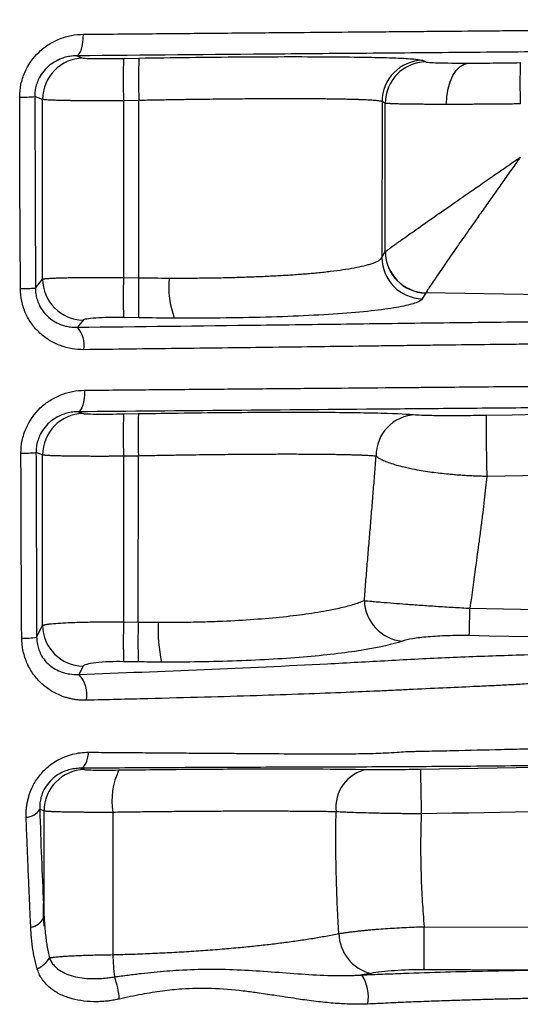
# Model space of a CAD drawing. Header units: millimetres. Extents: x 5 to 597, y 5 to 415.
# Tile 90 of 131: x 318.38 to 322.02, y 312.97 to 320.12. Entities that reach past the tile are written whole.
import ezdxf

# ---------------------------------------------------------------- set-up
doc = ezdxf.new("R2010")
doc.units = ezdxf.units.MM

msp = doc.modelspace()

# ---------------------------------------------------------------- linework, layer by layer
at = {"color": 7, "linetype": 'Continuous', "lineweight": 25}
for p, q in [((318.7993, 319.8612), (318.8452, 319.8448)), ((319.1393, 319.8426), (319.251, 319.8445)), ((321.3115, 319.8284), (321.3351, 319.817)), ((318.5512, 319.5444), (318.4938, 319.5649)), ((318.5512, 318.24), (318.5512, 319.5444)), ((319.251, 319.5368), (319.1393, 319.5349)), ((319.1393, 319.5349), (319.1393, 318.252)), ((319.2492, 318.2502), (319.251, 319.5368)), ((321.0171, 319.5285), (321.0156, 318.3964)), ((321.0407, 319.5172), (321.0171, 319.5285)), ((321.0407, 318.438), (321.0407, 319.5172)), ((321.0156, 318.3964), (321.0407, 318.438)), ((319.1393, 318.252), (319.2492, 318.2502)), ((318.4989, 318.1752), (318.5512, 318.24)), ((321.3351, 318.1392), (321.3099, 318.0976)), ((329.4919, 318.0098), (321.3359, 318.1402)), ((319.2492, 317.9592), (319.1393, 317.961)), ((318.8452, 317.9417), (318.8038, 317.8905)), ((318.8086, 317.2768), (318.8452, 317.2638)), ((319.1393, 317.2616), (319.2475, 317.2634)), ((318.5512, 316.9634), (318.5032, 316.9805)), ((318.5512, 315.7256), (318.5512, 316.9634)), ((319.2475, 316.9557), (319.1393, 316.9539)), ((319.1393, 316.9539), (319.1393, 315.7518)), ((319.2458, 315.7502), (319.2475, 316.9557)), ((319.1393, 315.7518), (319.2458, 315.7502)), ((318.5081, 315.6409), (318.5512, 315.7256)), ((319.2458, 315.4609), (319.1393, 315.4625)), ((318.8452, 315.429), (318.8155, 315.3705)), ((318.8282, 314.6888), (318.8558, 314.679)), ((318.5618, 314.3786), (318.5304, 314.3898)), ((318.5607, 313.5956), (318.5588, 313.5956))]:
    msp.add_line(p, q, dxfattribs=at)
at = {"color": 7, "linetype": 'Continuous', "lineweight": 25, "flags": 128}
for points in [[(318.7993, 319.8612), (318.8089, 319.865), (318.818, 319.8744), (318.8263, 319.889), (318.8336, 319.9084), (318.8395, 319.9318), (318.8439, 319.9585), (318.8466, 319.9874), (318.8475, 320.0175)], [(321.4846, 319.5083), (321.4877, 319.5657), (321.4968, 319.6209), (321.5116, 319.672), (321.5315, 319.7171), (321.5559, 319.7544), (321.5837, 319.7827), (321.6141, 319.8008), (321.6458, 319.8081)], [(318.3897, 318.1712), (318.3869, 318.9494), (318.3848, 319.5609)], [(318.4938, 319.5649), (318.4966, 318.7867), (318.4989, 318.1752)], [(318.8565, 317.4331), (318.8556, 317.403), (318.8529, 317.3741), (318.8486, 317.3475), (318.8427, 317.3241), (318.8354, 317.3047), (318.8271, 317.29), (318.8181, 317.2806), (318.8086, 317.2768)], [(318.8282, 314.6888), (318.8381, 314.6916), (318.8476, 314.6982), (318.8565, 314.7086), (318.8647, 314.7225), (318.8719, 314.7395), (318.878, 314.7592), (318.8827, 314.7811), (318.8861, 314.8048)], [(321.2968, 314.6822), (322.8278, 314.7089), (324.0304, 314.7298)], [(318.5618, 313.6146), (318.5618, 314.0424), (318.5618, 314.3786)], [(319.0605, 314.3684), (319.0609, 313.7899), (319.0613, 313.3354)], [(321.3222, 313.2256), (321.3223, 313.2388), (321.3223, 313.2616), (321.3224, 313.2932), (321.3225, 313.3327), (321.3226, 313.3785), (321.3228, 313.4293), (321.323, 313.4832), (321.3231, 313.5384)], [(321.3231, 313.5384), (325.1066, 313.5275), (328.0798, 313.5189)], [(322.0972, 313.2232), (321.6632, 313.2246), (321.3222, 313.2256)]]:
    msp.add_lwpolyline(points, dxfattribs=at)
at = {"color": 7, "linetype": 'Continuous', "lineweight": 25}
for centre, radius, start, end in [((318.8514, 319.5446), 0.3002, 91.18039, 180.04673), ((323.7395, 319.6888), 4.6028, 178.08449, 181.91551), ((323.8512, 319.6907), 4.6028, 178.08449, 181.91551), ((321.3174, 319.5282), 0.3002, 91.11984, 179.94048), ((321.341, 319.5168), 0.3002, 91.11984, 179.94048), ((326.5859, 319.6617), 4.5665, 178.11853, 181.88147), ((318.3979, 320.6921), 1.1313, 269.3349, 274.86265), ((321.3164, 318.3984), 0.3008, 180.36941, 268.76905), ((321.3416, 318.4399), 0.3008, 180.36941, 268.76905), ((321.343, 318.4414), 0.3012, 180.43902, 268.63605), ((324.2983, 318.1065), 5.1611, 178.38473, 181.61527), ((324.4082, 318.1047), 5.1611, 178.38473, 181.61527), ((320.1265, 318.183), 0.6586, 174.36711, 200.11047), ((318.4028, 319.3048), 1.1337, 269.33424, 274.85812), ((318.8524, 318.2428), 0.3012, 180.54195, 268.63939), ((318.6576, 317.7589), 0.1967, 350.79733, 41.97143), ((318.8514, 316.9636), 0.3002, 91.18039, 180.04673), ((323.7395, 317.1077), 4.6028, 178.08449, 181.91551), ((323.8477, 317.1096), 4.6028, 178.08449, 181.91551), ((321.2722, 316.9573), 0.2984, 92.04286, 180.56806), ((335.2, 317.1877), 13.4266, 179.72371, 181.62382), ((318.4071, 318.1153), 1.1389, 269.33567, 274.84151), ((321.1948, 315.9158), 0.3063, 181.86933, 263.92705), ((311.7988, 316.0102), 9.8584, 357.91464, 359.07192), ((324.8336, 315.6071), 5.6962, 178.54495, 181.45505), ((324.9401, 315.6055), 5.6962, 178.54495, 181.45505), ((320.3996, 315.6875), 1.0099, 176.53439, 193.06606), ((318.8527, 315.7305), 0.3016, 180.92998, 268.57499), ((318.4136, 316.179), 0.5464, 268.54657, 279.9658), ((318.6518, 315.221), 0.2217, 349.9479, 42.40198), ((318.862, 314.3788), 0.3002, 91.18039, 180.04673), ((319.5886, 314.4488), 0.5342, 154.81862, 188.65696), ((320.9606, 314.4058), 0.2791, 100.46889, 186.84808), ((383.5961, 315.5266), 62.3051, 180.776497, 181.074572), ((318.4314, 314.4491), 0.1154, 270.24375, 329.07279), ((318.4426, 313.6654), 0.1326, 279.82912, 330.89676), ((321.0067, 313.4938), 0.303, 181.04096, 256.25039), ((318.4488, 313.3948), 0.1729, 291.26885, 331.74344), ((320.5951, 313.3693), 1.5342, 181.26674, 187.30791), ((318.5849, 312.9837), 0.5243, 3.22576, 21.29708), ((320.6232, 313.0267), 0.295, 350.2433, 33.17554)]:
    msp.add_arc(centre, radius, start, end, dxfattribs=at)
for points, knots in [([(318.8475, 320.0175), (319.0143, 320.0189), (319.3443, 320.0218), (319.8331, 320.0261), (320.3993, 320.0309), (320.8325, 320.0346), (321.1369, 320.0371), (321.2587, 320.0382), (321.4724, 320.04), (321.7173, 320.0423), (321.9302, 320.044), (322.053, 320.0454), (322.1783, 320.0462), (322.3337, 320.0478), (322.7022, 320.0511), (323.498, 320.0584), (324.9494, 320.0716), (326.8078, 320.0884), (328.77, 320.1062), (330.0186, 320.1178), (330.6137, 320.1233)], [0, 0, 0, 0, 0.0425932, 0.0842648, 0.124993, 0.187492, 0.1953122, 0.2031171, 0.2187415, 0.2499897, 0.2656145, 0.2729702, 0.2812397, 0.2974872, 0.3124907, 0.3749917, 0.4999934, 0.6820661, 0.8484666, 1, 1, 1, 1]), ([(318.3848, 319.5609), (318.3847, 319.592), (318.3878, 319.6226), (318.4001, 319.6827), (318.4096, 319.7125), (318.4461, 319.7967), (318.4821, 319.8475), (318.5474, 319.9094), (318.5713, 319.928), (318.6216, 319.9599), (318.648, 319.9732), (318.7028, 319.9949), (318.7314, 320.0032), (318.789, 320.0143), (318.8181, 320.0172), (318.8475, 320.0175)], [0, 0, 0, 0, 0.125, 0.125, 0.25, 0.25, 0.5, 0.5, 0.625, 0.625, 0.75, 0.75, 0.875, 0.875, 1, 1, 1, 1]), ([(330.5668, 319.9645), (328.6025, 319.9469), (326.6411, 319.9297), (324.1868, 319.908), (323.6958, 319.9036), (322.959, 319.897), (322.7134, 319.8948), (322.222, 319.8904), (321.976, 319.8882), (321.6081, 319.8849), (321.4857, 319.8839), (321.2412, 319.8818), (321.1194, 319.8808), (320.754, 319.8778), (320.5102, 319.8757), (319.778, 319.8696), (319.289, 319.8654), (318.7993, 319.8612)], [0, 0, 0, 0, 0.5, 0.5, 0.625, 0.625, 0.6875, 0.6875, 0.75, 0.75, 0.78125, 0.78125, 0.8125, 0.8125, 0.875, 0.875, 1, 1, 1, 1]), ([(318.7993, 319.8612), (318.7908, 319.861), (318.7743, 319.8605), (318.7505, 319.8576), (318.7286, 319.8534), (318.7086, 319.8481), (318.6773, 319.8377), (318.637, 319.8184), (318.5894, 319.7835), (318.5495, 319.7401), (318.5214, 319.6929), (318.5047, 319.6481), (318.4954, 319.6071), (318.4944, 319.5793), (318.4938, 319.5654)], [0, 0, 0, 0, 0.0579, 0.111911, 0.162037, 0.208283, 0.250657, 0.382155, 0.500539, 0.629412, 0.750053, 0.834189, 0.917292, 1, 1, 1, 1]), ([(318.8452, 319.8448), (318.8476, 319.844), (318.856, 319.8432), (318.887, 319.8419), (318.9098, 319.8415), (318.9662, 319.8411), (318.9997, 319.8411), (319.0694, 319.8416), (319.1055, 319.842), (319.1393, 319.8426)], [0, 0, 0, 0, 0.25, 0.25, 0.5, 0.5, 0.75, 0.75, 1, 1, 1, 1]), ([(319.251, 319.8445), (319.3703, 319.8465), (319.4936, 319.8484), (319.7424, 319.8514), (319.868, 319.8527), (320.1147, 319.8544), (320.2356, 319.8549), (320.4653, 319.855), (320.574, 319.8547), (320.7723, 319.8531), (320.862, 319.8519), (321.0176, 319.8488), (321.0837, 319.8468), (321.1904, 319.8423), (321.2312, 319.8398), (321.2886, 319.8343), (321.3053, 319.8314), (321.3115, 319.8284)], [0, 0, 0, 0, 0.125, 0.125, 0.25, 0.25, 0.375, 0.375, 0.5, 0.5, 0.625, 0.625, 0.75, 0.75, 0.875, 0.875, 1, 1, 1, 1]), ([(321.3351, 319.817), (321.3378, 319.8157), (321.3466, 319.8144), (321.3769, 319.8122), (321.3985, 319.8113), (321.4532, 319.8097), (321.4863, 319.8091), (321.5608, 319.8083), (321.6023, 319.8081), (321.6458, 319.8081)], [0, 0, 0, 0, 0.25, 0.25, 0.5, 0.5, 0.75, 0.75, 1, 1, 1, 1]), ([(321.6458, 319.8081), (321.7004, 319.8081), (321.7614, 319.8084), (321.8894, 319.8096), (321.9563, 319.8105), (322.0219, 319.8116)], [0, 0, 0, 0, 0.5, 0.5, 1, 1, 1, 1]), ([(319.1393, 319.5349), (319.1273, 319.5348), (319.1039, 319.5346), (319.0693, 319.5344), (319.0361, 319.5343), (319.0043, 319.5342), (318.9739, 319.5342), (318.945, 319.5342), (318.9176, 319.5342), (318.8918, 319.5343), (318.8674, 319.5344), (318.8445, 319.5345), (318.8231, 319.5347), (318.8032, 319.5349), (318.7846, 319.5351), (318.7674, 319.5353), (318.7515, 319.5355), (318.7251, 319.5359), (318.6902, 319.5366), (318.6506, 319.5376), (318.6175, 319.5388), (318.591, 319.54), (318.5711, 319.5414), (318.5572, 319.5429), (318.5532, 319.5439), (318.5512, 319.5444)], [0, 0, 0, 0, 0.04019, 0.07919, 0.116998, 0.153615, 0.18904, 0.223275, 0.256318, 0.28817, 0.318831, 0.3483, 0.376579, 0.403665, 0.429561, 0.454265, 0.477778, 0.500099, 0.575111, 0.648924, 0.721538, 0.792952, 0.863168, 0.932183, 1, 1, 1, 1]), ([(321.0171, 319.5285), (321.0159, 319.529), (321.0134, 319.53), (321.007, 319.5315), (320.9986, 319.5329), (320.988, 319.5343), (320.9753, 319.5356), (320.9604, 319.5369), (320.9433, 319.5381), (320.9239, 319.5393), (320.9024, 319.5404), (320.8786, 319.5415), (320.8525, 319.5425), (320.8242, 319.5434), (320.7937, 319.5443), (320.7609, 319.5451), (320.7259, 319.5459), (320.6887, 319.5465), (320.6493, 319.5471), (320.6077, 319.5476), (320.564, 319.5481), (320.5181, 319.5484), (320.47, 319.5487), (320.4187, 319.5489), (320.363, 319.549), (320.3021, 319.549), (320.2357, 319.5488), (320.1637, 319.5485), (320.0857, 319.5481), (320.0018, 319.5475), (319.9119, 319.5467), (319.8158, 319.5457), (319.7138, 319.5445), (319.6059, 319.543), (319.4923, 319.5412), (319.3734, 319.5392), (319.2923, 319.5376), (319.251, 319.5368)], [0, 0, 0, 0, 0.022498, 0.045127, 0.067887, 0.090778, 0.1138, 0.136953, 0.160237, 0.183652, 0.207199, 0.230876, 0.254684, 0.278624, 0.302695, 0.326897, 0.351229, 0.375694, 0.400289, 0.425015, 0.449873, 0.474862, 0.499982, 0.52555, 0.552679, 0.581369, 0.611621, 0.643434, 0.676808, 0.711744, 0.74824, 0.786298, 0.825916, 0.867096, 0.909836, 0.954138, 1, 1, 1, 1]), ([(321.4846, 319.5083), (321.4721, 319.5083), (321.4471, 319.5083), (321.411, 319.5084), (321.3757, 319.5085), (321.3416, 319.5087), (321.3088, 319.5089), (321.2772, 319.5092), (321.2472, 319.5095), (321.2187, 319.5098), (321.1919, 319.5103), (321.1669, 319.5107), (321.1438, 319.5112), (321.1227, 319.5118), (321.1038, 319.5124), (321.087, 319.5131), (321.0726, 319.5138), (321.0607, 319.5146), (321.0513, 319.5154), (321.0443, 319.5162), (321.0419, 319.5168), (321.0407, 319.5172)], [0, 0, 0, 0, 0.048692, 0.097821, 0.147388, 0.197393, 0.247835, 0.298715, 0.350032, 0.401788, 0.453981, 0.506612, 0.55968, 0.613187, 0.667132, 0.721515, 0.776336, 0.831594, 0.887291, 0.943427, 1, 1, 1, 1]), ([(322.0219, 319.5118), (322.0069, 319.5116), (321.977, 319.5113), (321.9323, 319.5108), (321.888, 319.5103), (321.8442, 319.51), (321.801, 319.5096), (321.7584, 319.5093), (321.7165, 319.509), (321.6755, 319.5088), (321.6353, 319.5086), (321.596, 319.5085), (321.5578, 319.5084), (321.5205, 319.5083), (321.4966, 319.5083), (321.4846, 319.5083)], [0, 0, 0, 0, 0.078918, 0.157503, 0.235755, 0.313675, 0.391263, 0.468518, 0.54544, 0.622031, 0.698289, 0.774215, 0.849808, 0.92507, 1, 1, 1, 1]), ([(321.0418, 318.439), (321.0429, 318.44), (321.0451, 318.4418), (321.0504, 318.4459), (321.0572, 318.4511), (321.0656, 318.4574), (321.0757, 318.4648), (321.0874, 318.4733), (321.1007, 318.4829), (321.1157, 318.4937), (321.1322, 318.5056), (321.1719, 318.5339), (321.2494, 318.5888), (321.3757, 318.6771), (321.5235, 318.7805), (321.6443, 318.8642), (321.7368, 318.9284), (321.7941, 318.9683), (321.8612, 319.0147), (321.9382, 319.0677), (321.993, 319.1054), (322.0219, 319.1253)], [0, 0, 0, 0, 0.024158, 0.048475, 0.072967, 0.097654, 0.122551, 0.147675, 0.173043, 0.19867, 0.224571, 0.250762, 0.370128, 0.500496, 0.616948, 0.749507, 0.78602, 0.829325, 0.879423, 0.936315, 1, 1, 1, 1]), ([(322.0219, 319.1253), (322.0133, 319.1131), (321.995, 319.0876), (321.9663, 319.0473), (321.935, 319.0032), (321.8937, 318.945), (321.8435, 318.8738), (321.7815, 318.7866), (321.7198, 318.6989), (321.6478, 318.5966), (321.5668, 318.4809), (321.4954, 318.3782), (321.4436, 318.3029), (321.4092, 318.2526), (321.3808, 318.2106), (321.3608, 318.1805), (321.348, 318.1605), (321.3398, 318.1475), (321.3372, 318.1426), (321.3359, 318.1402)], [0, 0, 0, 0, 0.027067, 0.056976, 0.089787, 0.125562, 0.187457, 0.250319, 0.325967, 0.393482, 0.499448, 0.623837, 0.688116, 0.749331, 0.813206, 0.87485, 0.917093, 0.958817, 1, 1, 1, 1]), ([(319.471, 318.2476), (319.4907, 318.2475), (319.53, 318.2474), (319.5887, 318.2474), (319.6472, 318.2477), (319.7056, 318.2481), (319.7636, 318.2489), (319.8212, 318.2498), (319.8785, 318.2509), (319.9351, 318.2523), (319.9912, 318.2539), (320.0466, 318.2557), (320.1013, 318.2578), (320.1551, 318.26), (320.208, 318.2625), (320.2599, 318.2652), (320.3107, 318.2682), (320.3604, 318.2713), (320.4089, 318.2747), (320.4561, 318.2784), (320.5019, 318.2822), (320.5661, 318.2881), (320.6462, 318.2967), (320.7366, 318.3086), (320.8181, 318.3219), (320.8766, 318.3342), (320.9178, 318.345), (320.9462, 318.3539), (320.9712, 318.3635), (320.9919, 318.3738), (321.0078, 318.3848), (321.0129, 318.3925), (321.0156, 318.3964)], [0, 0, 0, 0, 0.023924, 0.0479519, 0.0720841, 0.0963212, 0.1206636, 0.1451119, 0.1696664, 0.1943278, 0.2190964, 0.2439728, 0.2689573, 0.2940504, 0.3192525, 0.3445642, 0.3699858, 0.3955177, 0.4211603, 0.4469142, 0.4727796, 0.4987571, 0.5597954, 0.6231269, 0.6887552, 0.7566837, 0.7922066, 0.8297412, 0.8692876, 0.9108461, 0.9544169, 1, 1, 1, 1]), ([(318.5512, 318.24), (318.5522, 318.2403), (318.5542, 318.241), (318.5596, 318.242), (318.5666, 318.2429), (318.5752, 318.2438), (318.5853, 318.2446), (318.5966, 318.2454), (318.6092, 318.2461), (318.6227, 318.2468), (318.6372, 318.2475), (318.6525, 318.2481), (318.6684, 318.2486), (318.6848, 318.2492), (318.7017, 318.2496), (318.719, 318.2501), (318.7462, 318.2507), (318.7855, 318.2513), (318.8391, 318.252), (318.8958, 318.2524), (318.9548, 318.2526), (319.0155, 318.2526), (319.0772, 318.2524), (319.1186, 318.2521), (319.1393, 318.252)], [0, 0, 0, 0, 0.039125, 0.077426, 0.114903, 0.151555, 0.187382, 0.222385, 0.256564, 0.289919, 0.32245, 0.354156, 0.385038, 0.415097, 0.444332, 0.472743, 0.50033, 0.57356, 0.64617, 0.718163, 0.789539, 0.860303, 0.930455, 1, 1, 1, 1]), ([(318.4989, 318.1752), (318.499, 318.1683), (318.4993, 318.1545), (318.5017, 318.1338), (318.5054, 318.1135), (318.5106, 318.0935), (318.5173, 318.0739), (318.5304, 318.0431), (318.555, 318.0028), (318.5949, 317.9608), (318.6424, 317.9276), (318.6869, 317.9079), (318.7279, 317.8967), (318.7643, 317.8907), (318.7902, 317.8906), (318.8038, 317.8905)], [0, 0, 0, 0, 0.041594, 0.083163, 0.124785, 0.166542, 0.208512, 0.250774, 0.371613, 0.500355, 0.618842, 0.749978, 0.823501, 0.906833, 1, 1, 1, 1]), ([(318.8517, 317.7275), (318.7931, 317.7268), (318.7358, 317.7365), (318.6533, 317.7672), (318.6271, 317.7799), (318.5773, 317.8103), (318.5535, 317.8281), (318.5097, 317.8685), (318.49, 317.8906), (318.4552, 317.939), (318.4399, 317.9655), (318.4153, 318.0208), (318.4059, 318.0496), (318.3931, 318.1093), (318.3898, 318.1403), (318.3897, 318.1712)], [0, 0, 0, 0, 0.25, 0.25, 0.375, 0.375, 0.5, 0.5, 0.625, 0.625, 0.75, 0.75, 0.875, 0.875, 1, 1, 1, 1]), ([(321.3099, 318.0976), (321.3041, 318.088), (321.2892, 318.0782), (321.2391, 318.0591), (321.2039, 318.0496), (321.1123, 318.0315), (321.0559, 318.0228), (320.9231, 318.0066), (320.8467, 317.9992), (320.6773, 317.9859), (320.5842, 317.9801), (320.3861, 317.9703), (320.2811, 317.9664), (320.0648, 317.9604), (319.9535, 317.9584), (319.7302, 317.9562), (319.6181, 317.9559), (319.508, 317.9565)], [0, 0, 0, 0, 0.125, 0.125, 0.25, 0.25, 0.375, 0.375, 0.5, 0.5, 0.625, 0.625, 0.75, 0.75, 0.875, 0.875, 1, 1, 1, 1]), ([(318.8038, 317.8905), (319.2483, 317.8957), (319.6923, 317.901), (320.3573, 317.9093), (320.5788, 317.9121), (320.9108, 317.9164), (321.0214, 317.9179), (321.2427, 317.9208), (321.3536, 317.9221), (321.6868, 317.9261), (321.9098, 317.9285), (322.356, 317.9332), (322.5791, 317.9355), (323.2482, 317.9427), (323.6942, 317.9475), (325.0316, 317.962), (325.9228, 317.9718), (327.2599, 317.9865), (327.7055, 317.9913), (328.5977, 318.0009), (329.0441, 318.0055), (329.4919, 318.0098)], [0, 0, 0, 0, 0.125, 0.125, 0.1875, 0.1875, 0.21875, 0.21875, 0.25, 0.25, 0.3125, 0.3125, 0.375, 0.375, 0.5, 0.5, 0.75, 0.75, 0.875, 0.875, 1, 1, 1, 1]), ([(319.1393, 317.961), (319.1055, 317.9616), (319.0694, 317.9616), (318.9997, 317.9604), (318.9662, 317.9592), (318.9098, 317.9555), (318.887, 317.953), (318.856, 317.9476), (318.8476, 317.9446), (318.8452, 317.9417)], [0, 0, 0, 0, 0.25, 0.25, 0.5, 0.5, 0.75, 0.75, 1, 1, 1, 1]), ([(329.5364, 317.851), (329.4268, 317.8493), (329.2017, 317.8459), (328.8554, 317.8412), (328.4911, 317.8368), (328.1088, 317.8325), (327.7085, 317.8283), (327.2901, 317.824), (326.7364, 317.8183), (326.0253, 317.8107), (325.1343, 317.8011), (324.0662, 317.7888), (323.0719, 317.778), (322.375, 317.7705), (322.0962, 317.7675), (321.9847, 317.7662), (321.7897, 317.7641), (321.5672, 317.7616), (321.3452, 317.7587), (321.2206, 317.7574), (321.1378, 317.756), (321.0825, 317.7555), (320.9858, 317.754), (320.6816, 317.7502), (320.1872, 317.7437), (319.522, 317.7355), (319.0777, 317.7302), (318.8517, 317.7275)], [0, 0, 0, 0, 0.030597, 0.062903, 0.096914, 0.132628, 0.170044, 0.209166, 0.249999, 0.325386, 0.408671, 0.499996, 0.624994, 0.687493, 0.695305, 0.703118, 0.718743, 0.749993, 0.765634, 0.781244, 0.785154, 0.789056, 0.796869, 0.812495, 0.874997, 0.936416, 1, 1, 1, 1]), ([(318.8565, 317.4331), (319.0134, 317.4345), (319.3235, 317.4373), (319.7825, 317.4413), (320.2297, 317.4451), (320.665, 317.4492), (320.9805, 317.4508), (321.1679, 317.4536), (321.2377, 317.4537), (321.3012, 317.4544), (321.441, 317.4555), (321.651, 317.4574), (321.8849, 317.4597), (322.041, 317.4608), (322.1347, 317.4621), (322.2767, 317.4629), (322.4971, 317.4653), (322.7795, 317.4678), (323.0593, 317.4704), (323.4983, 317.4745), (324.0938, 317.4795), (324.8425, 317.4841), (325.6137, 317.4885), (326.3847, 317.4931), (327.1325, 317.4979), (327.6051, 317.5023), (327.8282, 317.5044)], [0, 0, 0, 0, 0.052531, 0.103814, 0.153828, 0.202558, 0.24999, 0.259893, 0.265615, 0.273421, 0.28124, 0.312488, 0.343737, 0.359362, 0.364563, 0.374988, 0.406679, 0.438074, 0.469176, 0.499991, 0.584535, 0.667847, 0.749996, 0.842209, 0.925532, 1, 1, 1, 1]), ([(318.3939, 316.9765), (318.3937, 317.0076), (318.3968, 317.0382), (318.4092, 317.0983), (318.4186, 317.1281), (318.4551, 317.2123), (318.4911, 317.2631), (318.5563, 317.325), (318.5802, 317.3436), (318.6306, 317.3755), (318.6569, 317.3888), (318.7117, 317.4105), (318.7404, 317.4188), (318.7979, 317.4299), (318.827, 317.4329), (318.8565, 317.4331)], [0, 0, 0, 0, 0.125, 0.125, 0.25, 0.25, 0.5, 0.5, 0.625, 0.625, 0.75, 0.75, 0.875, 0.875, 1, 1, 1, 1]), ([(327.7817, 317.3559), (327.4071, 317.3525), (327.0329, 317.3492), (326.2848, 317.3426), (325.9108, 317.3393), (324.7885, 317.3293), (324.0396, 317.3226), (322.9153, 317.3125), (322.5405, 317.3091), (321.978, 317.304), (321.7906, 317.3023), (321.4167, 317.299), (321.2303, 317.2974), (320.3012, 317.2897), (319.5556, 317.2834), (318.8086, 317.2768)], [0, 0, 0, 0, 0.125, 0.125, 0.25, 0.25, 0.5, 0.5, 0.625, 0.625, 0.6875, 0.6875, 0.75, 0.75, 1, 1, 1, 1]), ([(318.8086, 317.2768), (318.8001, 317.2766), (318.7836, 317.2762), (318.7598, 317.2732), (318.7378, 317.269), (318.7178, 317.2637), (318.6865, 317.2533), (318.6462, 317.234), (318.5987, 317.1991), (318.5588, 317.1557), (318.5307, 317.1085), (318.514, 317.0637), (318.5048, 317.0227), (318.5037, 316.9949), (318.5032, 316.9811)], [0, 0, 0, 0, 0.057891, 0.111898, 0.162026, 0.208278, 0.250662, 0.382137, 0.500538, 0.629384, 0.750051, 0.834176, 0.917282, 1, 1, 1, 1]), ([(318.8452, 317.2638), (318.8476, 317.2629), (318.856, 317.2621), (318.887, 317.2609), (318.9098, 317.2604), (318.9662, 317.26), (318.9997, 317.2601), (319.0694, 317.2606), (319.1055, 317.261), (319.1393, 317.2616)], [0, 0, 0, 0, 0.25, 0.25, 0.5, 0.5, 0.75, 0.75, 1, 1, 1, 1]), ([(319.2475, 317.2634), (319.4643, 317.2671), (319.6928, 317.2701), (320.0261, 317.2728), (320.1355, 317.2734), (320.3456, 317.274), (320.4464, 317.274), (320.6344, 317.2732), (320.7217, 317.2725), (320.8793, 317.2705), (320.9496, 317.2692), (321.1319, 317.2644), (321.2149, 317.2602), (321.2616, 317.2555)], [0, 0, 0, 0, 0.25, 0.25, 0.375, 0.375, 0.5, 0.5, 0.625, 0.625, 0.75, 0.75, 1, 1, 1, 1]), ([(321.2616, 317.2555), (321.2749, 317.2541), (321.2968, 317.253), (321.3421, 317.2517), (321.3593, 317.2513), (321.397, 317.2507), (321.4176, 317.2505), (321.4625, 317.2501), (321.4871, 317.2501), (321.5384, 317.2501), (321.5653, 317.2502), (321.6215, 317.2505), (321.6512, 317.2508), (321.7117, 317.2515), (321.7424, 317.2519), (321.7735, 317.2525)], [0, 0, 0, 0, 0.25, 0.25, 0.375, 0.375, 0.5, 0.5, 0.625, 0.625, 0.75, 0.75, 0.875, 0.875, 1, 1, 1, 1]), ([(318.3997, 315.6329), (318.3994, 315.6584), (318.3987, 315.7117), (318.3981, 315.7868), (318.3977, 315.873), (318.3973, 315.9863), (318.3968, 316.1346), (318.3956, 316.4708), (318.3946, 316.7519), (318.3939, 316.9765)], [0, 0, 0, 0, 0.057099, 0.119212, 0.167582, 0.24946, 0.37228, 0.49859, 1, 1, 1, 1]), ([(318.5032, 316.9805), (318.504, 316.7572), (318.5052, 316.4223), (318.5066, 316.0316), (318.5072, 315.8642), (318.5076, 315.7525), (318.5078, 315.6967), (318.5081, 315.6409)], [0, 0, 0, 0, 0.5, 0.75, 0.875, 0.875, 1, 1, 1, 1]), ([(319.1393, 316.9539), (319.1273, 316.9538), (319.1039, 316.9536), (319.0693, 316.9534), (319.0361, 316.9533), (319.0043, 316.9532), (318.9739, 316.9531), (318.945, 316.9531), (318.9176, 316.9532), (318.8918, 316.9533), (318.8674, 316.9534), (318.8445, 316.9535), (318.8231, 316.9537), (318.8032, 316.9538), (318.7846, 316.954), (318.7674, 316.9542), (318.7515, 316.9545), (318.7251, 316.9549), (318.6902, 316.9555), (318.6506, 316.9566), (318.6175, 316.9577), (318.591, 316.959), (318.5711, 316.9604), (318.5572, 316.9618), (318.5532, 316.9629), (318.5512, 316.9634)], [0, 0, 0, 0, 0.04019, 0.07919, 0.116998, 0.153615, 0.18904, 0.223275, 0.256318, 0.28817, 0.318831, 0.3483, 0.376579, 0.403665, 0.429561, 0.454265, 0.477778, 0.500099, 0.575111, 0.648924, 0.721538, 0.792952, 0.863168, 0.932183, 1, 1, 1, 1]), ([(320.9738, 316.9543), (320.9692, 316.9547), (320.9597, 316.9556), (320.9429, 316.9569), (320.9239, 316.958), (320.9025, 316.9592), (320.8789, 316.9603), (320.8529, 316.9613), (320.8245, 316.9622), (320.7937, 316.9631), (320.7606, 316.964), (320.7251, 316.9647), (320.6871, 316.9654), (320.6468, 316.966), (320.6042, 316.9665), (320.5591, 316.967), (320.5117, 316.9674), (320.462, 316.9676), (320.4101, 316.9678), (320.3572, 316.9679), (320.3027, 316.9679), (320.2456, 316.9678), (320.1832, 316.9676), (320.1153, 316.9673), (320.0418, 316.9668), (319.9625, 316.9661), (319.8774, 316.9653), (319.7863, 316.9643), (319.6894, 316.9631), (319.5867, 316.9617), (319.4783, 316.96), (319.3647, 316.958), (319.287, 316.9565), (319.2475, 316.9557)], [0, 0, 0, 0, 0.0259607, 0.0521349, 0.0785228, 0.1051243, 0.1319394, 0.1589681, 0.1862105, 0.2136666, 0.2413364, 0.2692198, 0.297317, 0.3256278, 0.3541524, 0.3828908, 0.4118429, 0.4410087, 0.4703883, 0.4999817, 0.5275399, 0.5569156, 0.5881089, 0.6211198, 0.6559482, 0.6925941, 0.7310574, 0.7713381, 0.8134361, 0.8573513, 0.9030838, 0.9506334, 1, 1, 1, 1]), ([(320.8887, 315.9058), (320.8922, 315.9503), (320.8993, 316.0393), (320.9103, 316.172), (320.9213, 316.3041), (320.9323, 316.4356), (320.9432, 316.5663), (320.9538, 316.6964), (320.9642, 316.8258), (320.9706, 316.9115), (320.9738, 316.9543)], [0, 0, 0, 0, 0.125482, 0.250776, 0.375906, 0.500898, 0.625777, 0.750571, 0.875303, 1, 1, 1, 1]), ([(321.7788, 316.8073), (321.7658, 316.8075), (321.7396, 316.8081), (321.7001, 316.8094), (321.6603, 316.8112), (321.6202, 316.8134), (321.58, 316.8161), (321.54, 316.8193), (321.4715, 316.8255), (321.3733, 316.8367), (321.265, 316.8546), (321.1618, 316.8763), (321.0885, 316.8977), (321.0368, 316.9176), (321.0078, 316.9315), (320.9873, 316.9435), (320.9781, 316.9509), (320.9739, 316.9543)], [0, 0, 0, 0, 0.034445, 0.069441, 0.104954, 0.140947, 0.177378, 0.214203, 0.251374, 0.369404, 0.500932, 0.601229, 0.750329, 0.826755, 0.893552, 0.951141, 1, 1, 1, 1]), ([(321.7788, 316.8073), (321.7758, 316.7798), (321.7698, 316.7234), (321.7596, 316.6354), (321.7483, 316.5417), (321.7357, 316.4422), (321.7187, 316.312), (321.6919, 316.1158), (321.6696, 315.9514), (321.656, 315.8505)], [0, 0, 0, 0, 0.089183, 0.183704, 0.283567, 0.388777, 0.499336, 0.692878, 1, 1, 1, 1]), ([(319.3916, 315.7486), (319.4115, 315.7485), (319.4514, 315.7484), (319.511, 315.7487), (319.5703, 315.7493), (319.6293, 315.7503), (319.688, 315.7516), (319.7462, 315.7532), (319.8039, 315.7552), (319.9198, 315.7598), (320.0906, 315.7696), (320.3006, 315.788), (320.4914, 315.8116), (320.6218, 315.8338), (320.7073, 315.852), (320.758, 315.8642), (320.8056, 315.8772), (320.85, 315.8911), (320.8757, 315.9008), (320.8887, 315.9058)], [0, 0, 0, 0, 0.030324, 0.060697, 0.091118, 0.121589, 0.152112, 0.182688, 0.213317, 0.244002, 0.369586, 0.497973, 0.622928, 0.753085, 0.799841, 0.847908, 0.89729, 0.947986, 1, 1, 1, 1]), ([(320.8887, 315.9058), (320.8936, 315.9053), (320.9054, 315.9042), (320.9293, 315.902), (320.9641, 315.8988), (321.0195, 315.8941), (321.0949, 315.8879), (321.1927, 315.8803), (321.297, 315.8727), (321.3938, 315.8662), (321.4726, 315.8611), (321.5343, 315.8574), (321.5954, 315.8538), (321.6359, 315.8516), (321.656, 315.8505)], [0, 0, 0, 0, 0.039452, 0.093869, 0.163971, 0.250491, 0.384499, 0.500015, 0.63016, 0.749705, 0.814064, 0.877342, 0.939369, 1, 1, 1, 1]), ([(318.5512, 315.7256), (318.5522, 315.7262), (318.5542, 315.7275), (318.5595, 315.7293), (318.5662, 315.731), (318.5741, 315.7326), (318.5831, 315.7341), (318.5929, 315.7355), (318.6157, 315.7383), (318.659, 315.742), (318.7243, 315.7457), (318.7857, 315.7481), (318.8395, 315.7496), (318.8963, 315.7508), (318.9554, 315.7516), (319.016, 315.7521), (319.0775, 315.7522), (319.1187, 315.7519), (319.1393, 315.7518)], [0, 0, 0, 0, 0.039284, 0.076979, 0.113084, 0.1476, 0.180527, 0.211864, 0.241612, 0.375705, 0.500415, 0.574038, 0.646902, 0.719011, 0.790371, 0.860986, 0.93086, 1, 1, 1, 1]), ([(318.8701, 315.1823), (318.8601, 315.1823), (318.8402, 315.1821), (318.8106, 315.1842), (318.7814, 315.1881), (318.7527, 315.1937), (318.7244, 315.2012), (318.6777, 315.2167), (318.6155, 315.2463), (318.5437, 315.3002), (318.4834, 315.3676), (318.4448, 315.4348), (318.4222, 315.4926), (318.4098, 315.5382), (318.4017, 315.5851), (318.4004, 315.6169), (318.3997, 315.6329)], [0, 0, 0, 0, 0.042113, 0.083875, 0.12542, 0.166878, 0.20838, 0.250048, 0.376378, 0.499555, 0.626022, 0.749155, 0.812459, 0.874899, 0.937177, 1, 1, 1, 1]), ([(318.5081, 315.6409), (318.5083, 315.6338), (318.5086, 315.6195), (318.5112, 315.5983), (318.5152, 315.5775), (318.5209, 315.5571), (318.528, 315.5374), (318.5419, 315.5071), (318.5677, 315.4678), (318.6082, 315.4291), (318.6558, 315.3993), (318.7022, 315.3816), (318.7561, 315.37), (318.7925, 315.3703), (318.8155, 315.3705)], [0, 0, 0, 0, 0.041738, 0.083323, 0.124902, 0.166623, 0.208633, 0.251075, 0.369974, 0.501302, 0.616149, 0.750502, 0.842782, 1, 1, 1, 1]), ([(321.1624, 315.6111), (321.0954, 315.5888), (321.0033, 315.5673), (320.7713, 315.5286), (320.6313, 315.5115), (320.3172, 315.4842), (320.1434, 315.474), (319.7833, 315.4611), (319.5973, 315.4585), (319.4159, 315.4592)], [0, 0, 0, 0, 0.25, 0.25, 0.5, 0.5, 0.75, 0.75, 1, 1, 1, 1]), ([(321.6507, 315.6515), (321.5967, 315.6525), (321.5442, 315.6522), (321.4423, 315.6491), (321.3955, 315.6464), (321.3095, 315.6389), (321.2722, 315.6344), (321.208, 315.6237), (321.182, 315.6177), (321.1624, 315.6111)], [0, 0, 0, 0, 0.25, 0.25, 0.5, 0.5, 0.75, 0.75, 1, 1, 1, 1]), ([(318.8155, 315.3705), (319.1207, 315.3814), (319.4243, 315.393), (320.0263, 315.4185), (320.3248, 315.4323), (320.768, 315.4552), (320.915, 315.4631), (321.2079, 315.4795), (321.356, 315.487), (321.6564, 315.5), (321.8085, 315.5056), (322.0398, 315.5127), (322.1174, 315.5148), (322.2729, 315.519), (322.3509, 315.521), (322.5854, 315.5266), (322.7427, 315.5299), (323.0582, 315.5361), (323.2164, 315.5391), (323.6927, 315.5471), (324.0122, 315.5515), (324.9769, 315.5621), (325.6282, 315.5655), (326.2863, 315.5658)], [0, 0, 0, 0, 0.125, 0.125, 0.25, 0.25, 0.3125, 0.3125, 0.375, 0.375, 0.4375, 0.4375, 0.46875, 0.46875, 0.5, 0.5, 0.5625, 0.5625, 0.625, 0.625, 0.75, 0.75, 1, 1, 1, 1]), ([(319.1393, 315.4625), (319.1055, 315.463), (319.0694, 315.4627), (318.9997, 315.4602), (318.9662, 315.4579), (318.9098, 315.4514), (318.887, 315.4473), (318.856, 315.4384), (318.8476, 315.4336), (318.8452, 315.429)], [0, 0, 0, 0, 0.25, 0.25, 0.5, 0.5, 0.75, 0.75, 1, 1, 1, 1]), ([(322.6588, 315.3385), (322.6194, 315.3356), (322.5393, 315.3297), (322.4176, 315.3212), (322.2922, 315.3132), (322.164, 315.3053), (322.0395, 315.2992), (321.9197, 315.2922), (321.8018, 315.2867), (321.6474, 315.2796), (321.4495, 315.2705), (321.2763, 315.2625), (321.1578, 315.2567), (321.1031, 315.2541), (321.0461, 315.2517), (320.9319, 315.246), (320.7321, 315.2379), (320.4388, 315.2263), (320.096, 315.2149), (319.7188, 315.204), (319.307, 315.193), (319.0192, 315.186), (318.8701, 315.1823)], [0, 0, 0, 0, 0.029749, 0.060497, 0.092255, 0.12503, 0.158152, 0.18741, 0.217288, 0.249687, 0.308376, 0.374444, 0.390096, 0.405748, 0.419597, 0.437065, 0.499655, 0.583347, 0.675243, 0.775307, 0.883535, 1, 1, 1, 1]), ([(321.1884, 314.8102), (321.1919, 314.8104), (321.199, 314.8109), (321.2079, 314.8105), (321.2186, 314.8108), (321.2398, 314.8112), (321.2875, 314.8121), (321.3876, 314.8142), (321.5899, 314.8185), (321.8256, 314.8242), (322.0251, 314.8289), (322.1446, 314.8322), (322.2653, 314.8349), (322.4241, 314.8392), (322.7125, 314.8465), (323.1013, 314.8567), (323.5854, 314.8691), (323.9014, 314.8771), (324.0554, 314.881)], [0, 0, 0, 0, 0.003892, 0.007837, 0.010016, 0.01567, 0.031333, 0.062652, 0.1253, 0.250296, 0.312735, 0.334683, 0.375184, 0.438615, 0.500124, 0.675085, 0.841613, 1, 1, 1, 1]), ([(318.4319, 314.3337), (318.4317, 314.3438), (318.4314, 314.3638), (318.4332, 314.3939), (318.4368, 314.4238), (318.4424, 314.4533), (318.4499, 314.4823), (318.4609, 314.516), (318.477, 314.554), (318.5074, 314.6089), (318.5561, 314.6717), (318.6168, 314.7219), (318.67, 314.7535), (318.7161, 314.7748), (318.7686, 314.7918), (318.8271, 314.8031), (318.8663, 314.8042), (318.8861, 314.8048)], [0, 0, 0, 0, 0.0432976, 0.0857648, 0.127535, 0.1687489, 0.2095579, 0.2501287, 0.3123218, 0.3748043, 0.4993644, 0.6243817, 0.6865999, 0.7495583, 0.8318891, 0.9148826, 1, 1, 1, 1]), ([(318.8861, 314.8048), (318.9489, 314.8044), (319.0725, 314.8036), (319.2534, 314.8022), (319.4271, 314.8008), (319.5934, 314.7996), (319.7524, 314.7985), (319.9042, 314.7974), (320.1009, 314.7959), (320.3384, 314.7941), (320.5721, 314.7938), (320.7574, 314.794), (320.875, 314.7949), (320.9712, 314.7973), (321.0464, 314.8003), (321.1185, 314.8044), (321.1676, 314.8085), (321.1884, 314.8102)], [0, 0, 0, 0, 0.079727, 0.156682, 0.230866, 0.302274, 0.370901, 0.436737, 0.499769, 0.628152, 0.749807, 0.810196, 0.874832, 0.906214, 0.937346, 0.973483, 1, 1, 1, 1]), ([(318.8282, 314.6888), (318.8206, 314.6887), (318.8056, 314.6884), (318.7831, 314.6859), (318.7614, 314.6821), (318.7404, 314.6769), (318.7078, 314.6663), (318.6653, 314.6461), (318.6155, 314.6083), (318.5746, 314.56), (318.5493, 314.5103), (318.5362, 314.4662), (318.53, 314.4279), (318.5303, 314.4031), (318.5304, 314.3903)], [0, 0, 0, 0, 0.054301, 0.106471, 0.156561, 0.204627, 0.250735, 0.381752, 0.500857, 0.625967, 0.749673, 0.828334, 0.911408, 1, 1, 1, 1]), ([(324.0304, 314.7298), (323.5722, 314.724), (323.1176, 314.7184), (322.5545, 314.712), (322.4421, 314.7107), (322.2178, 314.7083), (322.1058, 314.707), (321.7718, 314.7036), (321.5523, 314.7015), (321.2308, 314.6993), (321.1248, 314.6986), (320.9172, 314.6978), (320.8149, 314.6975), (320.5073, 314.6966), (320.3022, 314.696), (319.8882, 314.6945), (319.679, 314.6935), (319.2566, 314.6914), (319.0432, 314.6902), (318.8282, 314.6888)], [0, 0, 0, 0, 0.25, 0.25, 0.3125, 0.3125, 0.375, 0.375, 0.5, 0.5, 0.5625, 0.5625, 0.625, 0.625, 0.75, 0.75, 0.875, 0.875, 1, 1, 1, 1]), ([(318.8558, 314.679), (318.8582, 314.6781), (318.866, 314.6774), (318.8923, 314.6763), (318.9103, 314.6758), (318.978, 314.6751), (319.0388, 314.6753), (319.1052, 314.6761)], [0, 0, 0, 0, 0.25, 0.25, 0.5, 0.5, 1, 1, 1, 1]), ([(319.1052, 314.6761), (319.2765, 314.6783), (319.4481, 314.6802), (319.7831, 314.6829), (319.9466, 314.6837), (320.2572, 314.6845), (320.4043, 314.6843), (320.6754, 314.683), (320.7994, 314.6818), (320.9099, 314.6803)], [0, 0, 0, 0, 0.25, 0.25, 0.5, 0.5, 0.75, 0.75, 1, 1, 1, 1]), ([(320.9099, 314.6803), (320.9335, 314.6799), (320.9598, 314.6797), (321.0176, 314.6795), (321.0495, 314.6796), (321.149, 314.6801), (321.2225, 314.6809), (321.2968, 314.6822)], [0, 0, 0, 0, 0.25, 0.25, 0.5, 0.5, 1, 1, 1, 1]), ([(318.5304, 314.3898), (318.5342, 314.2695), (318.5383, 314.1525), (318.5474, 313.9244), (318.5523, 313.8133), (318.5575, 313.7043)], [0, 0, 0, 0, 0.5, 0.5, 1, 1, 1, 1]), ([(318.4652, 313.5348), (318.4644, 313.5538), (318.4626, 313.5963), (318.4592, 313.668), (318.4552, 313.7563), (318.4504, 313.8641), (318.4448, 313.9951), (318.4385, 314.1531), (318.4342, 314.2704), (318.4319, 314.3337)], [0, 0, 0, 0, 0.074816, 0.167622, 0.280696, 0.41692, 0.579751, 0.772991, 1, 1, 1, 1]), ([(319.0605, 314.3684), (319.0493, 314.3684), (319.027, 314.3683), (318.9941, 314.3682), (318.9617, 314.3682), (318.9301, 314.3683), (318.8994, 314.3684), (318.8697, 314.3686), (318.8412, 314.3688), (318.814, 314.3691), (318.7882, 314.3694), (318.7638, 314.3697), (318.7409, 314.3701), (318.7196, 314.3705), (318.6998, 314.3709), (318.6816, 314.3713), (318.6649, 314.3718), (318.6498, 314.3723), (318.6361, 314.3728), (318.6238, 314.3733), (318.6128, 314.3738), (318.6032, 314.3743), (318.5948, 314.3748), (318.5875, 314.3753), (318.5812, 314.3757), (318.576, 314.3762), (318.5716, 314.3767), (318.5681, 314.3772), (318.5653, 314.3777), (318.5632, 314.3781), (318.5623, 314.3784), (318.5618, 314.3786)], [0, 0, 0, 0, 0.042513, 0.085049, 0.12752, 0.169839, 0.211918, 0.253672, 0.29502, 0.335884, 0.376189, 0.415867, 0.454853, 0.49309, 0.530527, 0.567117, 0.602821, 0.637605, 0.671441, 0.704308, 0.736189, 0.767071, 0.796947, 0.825813, 0.85367, 0.880522, 0.906374, 0.931236, 0.955119, 0.978036, 1, 1, 1, 1]), ([(320.6835, 314.3726), (320.6678, 314.3728), (320.6365, 314.3733), (320.5877, 314.3739), (320.5374, 314.3745), (320.4856, 314.375), (320.4324, 314.3754), (320.3779, 314.3758), (320.3219, 314.3761), (320.2647, 314.3763), (320.2061, 314.3764), (320.1464, 314.3765), (320.0854, 314.3765), (320.0233, 314.3765), (319.9602, 314.3764), (319.8959, 314.3762), (319.8306, 314.3759), (319.7644, 314.3756), (319.6973, 314.3752), (319.6293, 314.3747), (319.5605, 314.3742), (319.491, 314.3735), (319.4207, 314.3729), (319.3498, 314.3721), (319.2782, 314.3713), (319.2061, 314.3704), (319.1336, 314.3695), (319.0849, 314.3688), (319.0605, 314.3684)], [0, 0, 0, 0, 0.038183, 0.076387, 0.114613, 0.152861, 0.191132, 0.229424, 0.267738, 0.306075, 0.344434, 0.382815, 0.421219, 0.459645, 0.498094, 0.536565, 0.575058, 0.613575, 0.652114, 0.690676, 0.729261, 0.767869, 0.806499, 0.845153, 0.88383, 0.92253, 0.961253, 1, 1, 1, 1]), ([(320.7037, 313.4883), (320.7015, 313.5253), (320.697, 313.5992), (320.6917, 313.7101), (320.6875, 313.8208), (320.6844, 313.9314), (320.6824, 314.0419), (320.6816, 314.1522), (320.6818, 314.2625), (320.6829, 314.3359), (320.6835, 314.3726)], [0, 0, 0, 0, 0.1256542, 0.2510571, 0.376241, 0.5012381, 0.6260805, 0.7508003, 0.8754296, 1, 1, 1, 1]), ([(321.302, 314.3581), (321.29, 314.3582), (321.2651, 314.3583), (321.2267, 314.3585), (321.1862, 314.3588), (321.1437, 314.3592), (321.0995, 314.3598), (321.0537, 314.3605), (321.0067, 314.3614), (320.9483, 314.3627), (320.8812, 314.3645), (320.8167, 314.3666), (320.7643, 314.3686), (320.722, 314.3705), (320.6964, 314.3719), (320.6835, 314.3726)], [0, 0, 0, 0, 0.051141, 0.105561, 0.163278, 0.224293, 0.288582, 0.356097, 0.42676, 0.500457, 0.625904, 0.750595, 0.832989, 0.916213, 1, 1, 1, 1]), ([(321.302, 314.3581), (321.301, 314.3279), (321.299, 314.2674), (321.2976, 314.1765), (321.2974, 314.0855), (321.2985, 313.9944), (321.3009, 313.9032), (321.3045, 313.812), (321.3094, 313.7208), (321.3155, 313.6296), (321.3206, 313.5688), (321.3231, 313.5384)], [0, 0, 0, 0, 0.110885, 0.221776, 0.332696, 0.443665, 0.554705, 0.665837, 0.777083, 0.888463, 1, 1, 1, 1]), ([(318.5585, 313.6009), (318.5583, 313.6048), (318.5579, 313.6124), (318.5575, 313.6286), (318.5573, 313.6498), (318.5575, 313.6766), (318.5575, 313.6951), (318.5575, 313.7043)], [0, 0, 0, 0, 0.124767, 0.248443, 0.498146, 0.750191, 1, 1, 1, 1]), ([(318.5618, 313.6146), (318.5628, 313.5941), (318.5647, 313.5531), (318.57, 313.4956), (318.5762, 313.4451), (318.5832, 313.3996), (318.5911, 313.3564), (318.5978, 313.3271), (318.6011, 313.313)], [0, 0, 0, 0, 0.200176, 0.400394, 0.56595, 0.700587, 0.855168, 1, 1, 1, 1]), ([(318.5115, 313.2337), (318.508, 313.2465), (318.5007, 313.2723), (318.4916, 313.3122), (318.4837, 313.3534), (318.4771, 313.396), (318.4718, 313.4404), (318.4677, 313.4867), (318.4661, 313.5185), (318.4652, 313.5348)], [0, 0, 0, 0, 0.1320759, 0.2669599, 0.4048323, 0.5458687, 0.6904998, 0.8415026, 1, 1, 1, 1]), ([(320.7037, 313.4883), (320.7122, 313.4897), (320.7292, 313.4924), (320.7566, 313.4963), (320.7852, 313.5002), (320.8151, 313.5039), (320.8462, 313.5074), (320.8784, 313.5109), (320.9114, 313.5141), (320.9451, 313.5172), (320.9884, 313.5208), (321.0425, 313.5248), (321.1089, 313.5291), (321.1783, 313.5328), (321.2501, 313.5361), (321.2987, 313.5376), (321.3231, 313.5384)], [0, 0, 0, 0, 0.0560506, 0.1121394, 0.1681919, 0.2241338, 0.2798912, 0.3353918, 0.390565, 0.4453425, 0.4996589, 0.5955824, 0.6940084, 0.79453, 0.8966919, 1, 1, 1, 1]), ([(319.0613, 313.3354), (319.0854, 313.336), (319.1337, 313.3372), (319.2058, 313.3395), (319.2777, 313.3421), (319.3493, 313.3451), (319.4206, 313.3484), (319.4915, 313.352), (319.562, 313.356), (319.6319, 313.3603), (319.7013, 313.3649), (319.77, 313.3699), (319.8381, 313.3752), (319.9053, 313.3809), (319.988, 313.3883), (320.0855, 313.3979), (320.1964, 313.4102), (320.3048, 313.4236), (320.4104, 313.4381), (320.5126, 313.4537), (320.6114, 313.4704), (320.6728, 313.4823), (320.7037, 313.4883)], [0, 0, 0, 0, 0.037704, 0.075534, 0.113492, 0.151579, 0.189793, 0.228138, 0.266612, 0.305216, 0.343952, 0.38282, 0.421819, 0.460952, 0.500217, 0.568451, 0.637735, 0.708073, 0.779467, 0.851918, 0.925429, 1, 1, 1, 1]), ([(318.6011, 313.313), (318.6056, 313.3136), (318.6146, 313.315), (318.6302, 313.3168), (318.6469, 313.3186), (318.6647, 313.3203), (318.6834, 313.3218), (318.7026, 313.3233), (318.7221, 313.3246), (318.7419, 313.3259), (318.7615, 313.327), (318.7912, 313.3285), (318.8326, 313.3303), (318.8877, 313.3321), (318.9448, 313.3336), (319.0026, 313.3347), (319.0419, 313.3351), (319.0613, 313.3354)], [0, 0, 0, 0, 0.057847, 0.114237, 0.169036, 0.22212, 0.273387, 0.322748, 0.37013, 0.415476, 0.458743, 0.499898, 0.603808, 0.706265, 0.806747, 0.904789, 1, 1, 1, 1]), ([(318.6011, 313.313), (318.6031, 313.3079), (318.6071, 313.2978), (318.6149, 313.2835), (318.6241, 313.2698), (318.6347, 313.2567), (318.6467, 313.2445), (318.6599, 313.233), (318.6852, 313.2143), (318.7272, 313.1924), (318.7889, 313.174), (318.8561, 313.1635), (318.9146, 313.1609), (318.9627, 313.1619), (318.9993, 313.1643), (319.0361, 313.1681), (319.061, 313.1721), (319.0734, 313.1741)], [0, 0, 0, 0, 0.034041, 0.068728, 0.104038, 0.139948, 0.176438, 0.213492, 0.251099, 0.373866, 0.500947, 0.625201, 0.750223, 0.812859, 0.874939, 0.937647, 1, 1, 1, 1]), ([(319.1083, 313.0132), (319.0959, 313.0106), (319.0709, 313.0053), (319.0334, 312.9997), (318.9959, 312.9959), (318.9583, 312.9938), (318.9021, 312.9935), (318.8294, 312.9995), (318.7428, 313.0193), (318.6642, 313.0516), (318.6069, 313.0909), (318.5686, 313.1288), (318.5441, 313.1611), (318.5244, 313.1958), (318.5158, 313.2211), (318.5115, 313.2337)], [0, 0, 0, 0, 0.049556, 0.099175, 0.149003, 0.199185, 0.249869, 0.376298, 0.498847, 0.626455, 0.748792, 0.8137, 0.876689, 0.938519, 1, 1, 1, 1]), ([(319.0734, 313.1741), (319.1063, 313.1787), (319.1715, 313.1876), (319.2676, 313.1994), (319.3612, 313.2095), (319.4522, 313.2176), (319.5877, 313.2271), (319.769, 313.2324), (319.9923, 313.2265), (320.2132, 313.2118), (320.4313, 313.1944), (320.6134, 313.1841), (320.7413, 313.183), (320.8056, 313.1847), (320.8378, 313.1862), (320.854, 313.1871), (320.862, 313.1876), (320.8666, 313.188), (320.8689, 313.1881), (320.8701, 313.1882)], [0, 0, 0, 0, 0.052268, 0.103297, 0.153163, 0.201938, 0.249691, 0.372324, 0.49843, 0.622636, 0.749059, 0.874451, 0.937204, 0.968598, 0.984299, 0.99215, 0.996077, 0.99804, 1, 1, 1, 1]), ([(320.8701, 313.1882), (320.9204, 313.1902), (320.9707, 313.1923), (321.0714, 313.1963), (321.1218, 313.1983), (321.2734, 313.2038), (321.3752, 313.2071), (321.682, 313.2158), (321.8888, 313.2201), (322.0972, 313.2232)], [0, 0, 0, 0, 0.125, 0.125, 0.25, 0.25, 0.5, 0.5, 1, 1, 1, 1]), ([(321.3222, 313.2256), (321.2476, 313.2258), (321.1738, 313.2236), (321.0741, 313.2168), (321.0421, 313.214), (320.9843, 313.2074), (320.9581, 313.2037), (320.9347, 313.1994)], [0, 0, 0, 0, 0.5, 0.5, 0.75, 0.75, 1, 1, 1, 1]), ([(320.9139, 312.9767), (320.8981, 312.9762), (320.8654, 312.9749), (320.8151, 312.9751), (320.762, 312.9766), (320.7061, 312.9796), (320.6473, 312.984), (320.5857, 312.9899), (320.5213, 312.9974), (320.457, 313.0058), (320.3601, 313.0206), (320.2447, 313.0382), (320.1167, 313.0576), (319.966, 313.0776), (319.7844, 313.092), (319.588, 313.0895), (319.4188, 313.0715), (319.2672, 313.0473), (319.1626, 313.0249), (319.1083, 313.0132)], [0, 0, 0, 0, 0.025573, 0.052747, 0.081559, 0.112042, 0.144228, 0.178147, 0.213831, 0.25131, 0.285395, 0.376933, 0.446075, 0.502328, 0.631869, 0.750512, 0.827405, 0.910496, 1, 1, 1, 1]), ([(322.1158, 313.0178), (322.0747, 313.0169), (321.9926, 313.015), (321.8701, 313.012), (321.7485, 313.0088), (321.628, 313.0052), (321.4977, 313.0011), (321.3582, 312.9962), (321.234, 312.9913), (321.1355, 312.9871), (321.037, 312.9826), (320.9632, 312.9791), (320.9139, 312.9767)], [0, 0, 0, 0, 0.101045, 0.201679, 0.301819, 0.401386, 0.500309, 0.625793, 0.750037, 0.812505, 0.874996, 1, 1, 1, 1])]:
    msp.add_open_spline(points, degree=3, knots=knots, dxfattribs=at)
for points in [[(318.4938, 319.5654), (318.4938, 319.5652), (318.4938, 319.5651), (318.4938, 319.5649)], [(321.0407, 318.438), (321.0411, 318.4383), (321.0414, 318.4387), (321.0418, 318.439)], [(319.2492, 318.2502), (319.3234, 318.2488), (319.3976, 318.248), (319.471, 318.2476)], [(321.3359, 318.1402), (321.3356, 318.1399), (321.3353, 318.1395), (321.3351, 318.1392)], [(319.508, 317.9565), (319.4223, 317.9569), (319.3357, 317.9579), (319.2492, 317.9592)], [(321.7735, 317.2525), (323.7861, 317.2871), (325.789, 317.3216), (327.7817, 317.3559)], [(318.5032, 316.9811), (318.5032, 316.9809), (318.5032, 316.9807), (318.5032, 316.9805)], [(330.0782, 316.9433), (327.3311, 316.8983), (324.5642, 316.8529), (321.7788, 316.8073)], [(321.656, 315.8505), (324.2611, 315.8046), (326.8823, 315.7585), (329.5185, 315.7122)], [(319.2458, 315.7502), (319.2945, 315.7493), (319.3431, 315.7488), (319.3916, 315.7486)], [(326.2863, 315.5658), (324.7357, 315.5944), (323.1904, 315.623), (321.6507, 315.6515)], [(319.4159, 315.4592), (319.3594, 315.4595), (319.3026, 315.46), (319.2458, 315.4609)], [(328.6035, 314.4793), (326.1714, 314.439), (323.7373, 314.3986), (321.302, 314.3581)], [(318.5304, 314.3903), (318.5304, 314.3901), (318.5304, 314.39), (318.5304, 314.3898)], [(318.5607, 313.5956), (318.559, 313.6269), (318.5578, 313.6656), (318.5575, 313.7043)], [(318.5588, 313.5956), (318.5587, 313.5974), (318.5586, 313.5991), (318.5585, 313.6009)], [(318.5618, 313.6146), (318.5624, 313.5901), (318.563, 313.5657), (318.5636, 313.5413)], [(318.5636, 313.5413), (318.5616, 313.5592), (318.56, 313.5773), (318.5588, 313.5956)], [(318.5636, 313.5413), (318.5626, 313.5593), (318.5616, 313.5774), (318.5607, 313.5956)], [(320.9347, 313.1994), (320.9136, 313.1956), (320.8921, 313.1919), (320.8701, 313.1882)]]:
    msp.add_open_spline(points, degree=3, dxfattribs=at)

doc.saveas('drawing.dxf')
